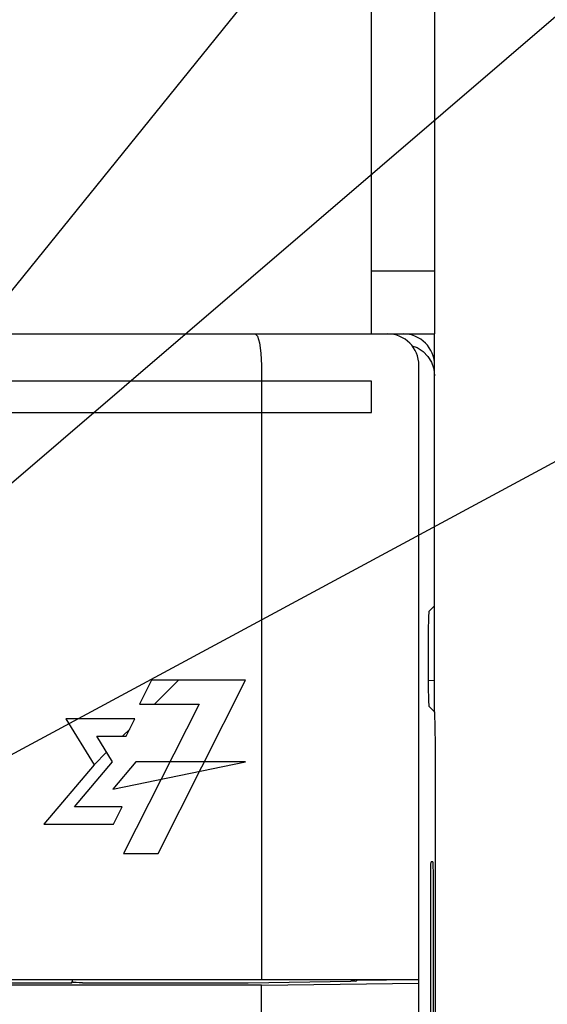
# Model space of a CAD drawing. Extents: x 123 to 1619, y 128 to 1105.
# Tile 26 of 33: x 992 to 1009, y 801 to 832. Entities that reach past the tile are written whole.
import ezdxf

# ---------------------------------------------------------------- set-up
doc = ezdxf.new("R2010")
doc.units = 0
doc.header["$LTSCALE"] = 92.4
for name, color, linetype in [('ALL_AXIS', 7, 'CONTINUOUS'), ('ALL_CURVE', 7, 'CONTINUOUS'), ('ALL_FEATURES', 7, 'CONTINUOUS'), ('ALL_NOTE', 7, 'CONTINUOUS')]:
    doc.layers.add(name, color=color, linetype=linetype)

msp = doc.modelspace()

# ---------------------------------------------------------------- linework, layer by layer
at = {"layer": 'ALL_AXIS', "color": 7, "linetype": 'CONTINUOUS'}
for p, q in [((1005, 813.367), (1004.816, 813.183)), ((1004.5, 660.3), (1004.5, 801.388))]:
    msp.add_line(p, q, dxfattribs=at)
msp.add_lwpolyline([(1004.816, 813.183), (1004.811, 813.146), (1004.806, 813.046), (1004.801, 812.888), (1004.797, 812.678), (1004.794, 812.426), (1004.792, 812.142), (1004.791, 811.839), (1004.791, 811.528), (1004.792, 811.225), (1004.794, 810.941), (1004.797, 810.689), (1004.801, 810.479), (1004.806, 810.321), (1004.811, 810.221), (1004.816, 810.184)], dxfattribs=at)
at = {"layer": 'ALL_CURVE', "color": 4, "linetype": 'CONTINUOUS'}
for p, q in [((1003, 820.5), (966, 820.5)), ((1003, 819.5), (1003, 820.5)), ((984, 819.5), (1003, 819.5)), ((996.014, 811), (995.633, 810.24)), ((999, 811), (996.014, 811)), ((996.223, 805.5), (999, 811)), ((997.523, 810.24), (995.126, 805.5)), ((995.633, 810.24), (997.523, 810.24)), ((995.484, 809.772), (993.292, 809.772)), ((993.292, 809.772), (994.188, 808.319)), ((995.207, 809.225), (995.484, 809.772)), ((994.276, 809.225), (995.207, 809.225)), ((994.775, 808.416), (994.276, 809.225)), ((994.188, 808.319), (992.599, 806.435)), ((993.569, 806.983), (994.775, 808.416)), ((995.51, 808.416), (994.787, 807.547)), ((994.787, 807.547), (999, 808.416)), ((999, 808.416), (995.51, 808.416)), ((995.083, 806.983), (993.569, 806.983)), ((994.805, 806.435), (995.083, 806.983)), ((992.599, 806.435), (994.805, 806.435)), ((995.126, 805.5), (996.223, 805.5))]:
    msp.add_line(p, q, dxfattribs=at)
at = {"layer": 'ALL_CURVE', "color": 2, "linetype": 'CONTINUOUS'}
for p, q in [((996.109, 810.24), (996.869, 811)), ((995.095, 809.225), (995.322, 809.453)), ((994.188, 808.319), (994.588, 808.719))]:
    msp.add_line(p, q, dxfattribs=at)
at = {"layer": 'ALL_FEATURES', "color": 7, "linetype": 'CONTINUOUS'}
for p, q in [((1003, 822), (1003, 852.5)), ((1003, 824), (1005, 824)), ((835, 822), (1005, 822)), ((1005, 809.991), (1005, 822)), ((999.5, 821), (999.5, 801.5)), ((1004.5, 801.388), (1004.5, 821)), ((1004.903, 821.098), (1004.975, 820.888)), ((1004.975, 820.888), (1005, 820.668)), ((1004.794, 810.993), (1005, 811)), ((1005.009, 809.991), (1004.816, 810.184)), ((1005.026, 808.974), (1005.009, 809.991)), ((1005.026, 783.026), (1005.026, 808.974)), ((1004.938, 805.236), (1004.888, 805.236)), ((1004.95, 804.786), (1004.952, 804.44)), ((999.5, 801.318), (963.895, 801.318)), ((964.5, 801.5), (1004.5, 801.5)), ((993.477, 801.388), (974.535, 801.388)), ((993.477, 801.388), (993.5, 801.434)), ((993.5, 801.434), (993.5, 801.5)), ((993.525, 801.409), (993.5, 801.434)), ((993.825, 801.399), (999.037, 801.399)), ((999.5, 801.318), (1004.5, 801.388)), ((999.5, 771.783), (999.5, 801.318)), ((1002.533, 801.464), (1002.535, 801.485)), ((1002.535, 801.485), (1003.458, 801.479)), ((1003.458, 801.479), (1003.46, 801.5)), ((1003.458, 801.479), (1003.458, 801.5))]:
    msp.add_line(p, q, dxfattribs=at)
at = {"layer": 'ALL_FEATURES', "color": 3, "linetype": 'CONTINUOUS'}
msp.add_line((1005, 852.5), (1005, 822), dxfattribs=at)
at = {"layer": 'ALL_FEATURES', "color": 7, "linetype": 'CONTINUOUS'}
for points in [[(999.307, 822), (999.38, 821.925), (999.443, 821.711), (999.485, 821.386), (999.5, 821)], [(1004.28, 821.624), (1004.445, 821.564), (1004.631, 821.444), (1004.786, 821.286), (1004.903, 821.098)], [(1004.874, 787.562), (1004.874, 804.616), (1004.875, 804.785), (1004.877, 804.936), (1004.879, 805.062), (1004.882, 805.157), (1004.885, 805.216), (1004.888, 805.236)], [(1004.938, 805.236), (1004.941, 805.216), (1004.944, 805.157), (1004.947, 805.063), (1004.949, 804.937), (1004.95, 804.786)], [(1004.952, 804.44), (1004.951, 787.382), (1004.95, 787.214), (1004.949, 787.063), (1004.947, 786.937), (1004.944, 786.843), (1004.941, 786.784), (1004.938, 786.764)], [(993.825, 801.399), (993.712, 801.399), (993.616, 801.402), (993.551, 801.405), (993.525, 801.409)], [(999.037, 801.399), (999.075, 801.399), (1002.344, 801.445)], [(1002.475, 801.448), (1002.417, 801.446), (1002.344, 801.445)], [(1002.475, 801.448), (1002.517, 801.453), (1002.533, 801.464)]]:
    msp.add_lwpolyline(points, dxfattribs=at)
for centre in [(1003.5, 821), (1004, 821)]:
    msp.add_arc(centre, 1, 0, 90, dxfattribs=at)
at = {"layer": 'ALL_NOTE', "color": 2, "linetype": 'CONTINUOUS'}
for p, q in [((984, 814.001), (1034.5, 876.5)), ((984, 810.763), (1034.5, 854.118)), ((969.968, 797.016), (1034.5, 831.763))]:
    msp.add_line(p, q, dxfattribs=at)

doc.saveas('drawing.dxf')
